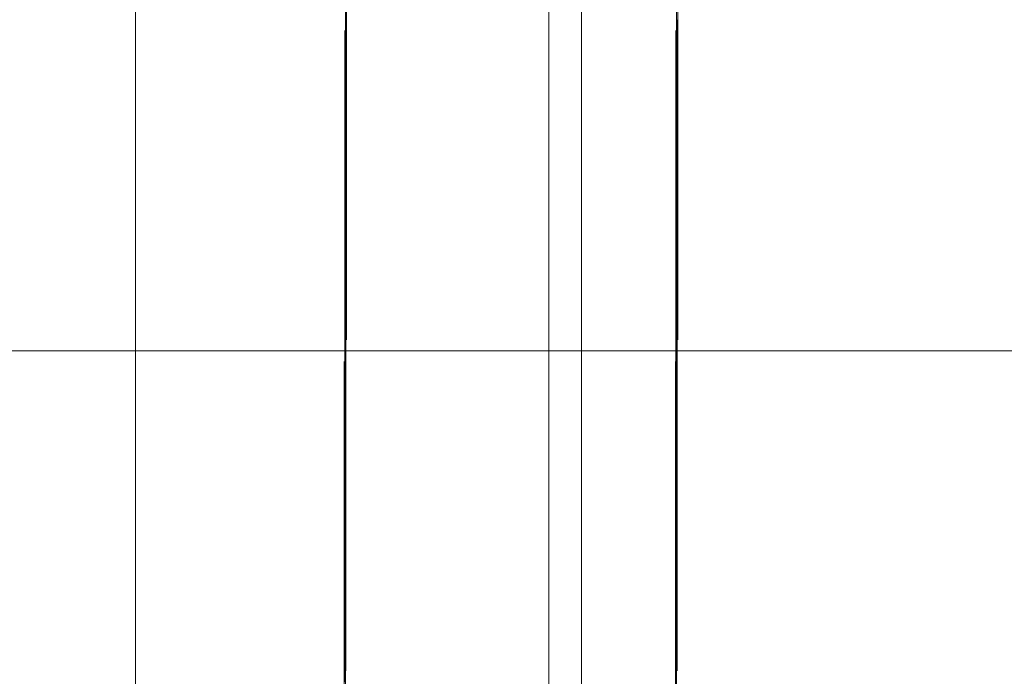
# Model space of a CAD drawing. Header units: millimetres. Extents: x -50 to 901, y -50 to 714.
# Tile 50 of 186: x -1 to 8, y -7 to -1. Entities that reach past the tile are written whole.
import ezdxf

# ---------------------------------------------------------------- set-up
doc = ezdxf.new("R2010")
doc.units = ezdxf.units.MM

# ---------------------------------------------------------------- blocks, each defined once
blk = doc.blocks.new('SW_CENTERMARKSYMBOL_0')
at = {"color": 0, "linetype": 'Continuous', "lineweight": 18}
blk.add_line((0, 0), (0, -5), dxfattribs=at)
blk = doc.blocks.new('SW_CENTERMARKSYMBOL_23')
at = {"color": 0, "linetype": 'Continuous', "lineweight": 18}
for p, q in [((0, 5), (0, 5.9011)), ((0, 0), (0, 5))]:
    blk.add_line(p, q, dxfattribs=at)
blk = doc.blocks.new('SW_CENTERMARKSYMBOL_24')
at = {"color": 0, "linetype": 'Continuous', "lineweight": 18}
for p, q in [((0, 5), (0, 5.9011)), ((0, 0), (0, 5))]:
    blk.add_line(p, q, dxfattribs=at)
blk = doc.blocks.new('SW_CENTERMARKSYMBOL_27')
at = {"color": 0, "linetype": 'Continuous', "lineweight": 18}
for p, q in [((0, 0), (0, 5)), ((-5, 0), (-5.9011, 0)), ((0, 0), (-5, 0)), ((0, 0), (0, -5)), ((0, 0), (5, 0))]:
    blk.add_line(p, q, dxfattribs=at)
blk = doc.blocks.new('SW_CENTERMARKSYMBOL_28')
at = {"color": 0, "linetype": 'Continuous', "lineweight": 18}
for p, q in [((0, 0), (0, 5)), ((0, 0), (-5, 0)), ((0, 0), (0, -5)), ((0, 0), (5, 0)), ((5, 0), (5.9011, 0))]:
    blk.add_line(p, q, dxfattribs=at)
blk = doc.blocks.new('SW_CENTERMARKSYMBOL_29')
at = {"color": 0, "linetype": 'Continuous', "lineweight": 18}
for p, q in [((0, 0), (5, 0)), ((5, 0), (5.9011, 0))]:
    blk.add_line(p, q, dxfattribs=at)
blk = doc.blocks.new('SW_CENTERMARKSYMBOL_30')
at = {"color": 0, "linetype": 'Continuous', "lineweight": 18}
for p, q in [((0, 0), (5, 0)), ((5, 0), (5.9011, 0))]:
    blk.add_line(p, q, dxfattribs=at)
blk = doc.blocks.new('SW_CENTERMARKSYMBOL_35')
at = {"color": 0, "linetype": 'Continuous', "lineweight": 18}
for p, q in [((0, 5), (0, 5.9011)), ((0, 0), (0, 5))]:
    blk.add_line(p, q, dxfattribs=at)
blk = doc.blocks.new('SW_CENTERMARKSYMBOL_36')
at = {"color": 0, "linetype": 'Continuous', "lineweight": 18}
for p, q in [((0, 5), (0, 5.9011)), ((0, 0), (0, 5))]:
    blk.add_line(p, q, dxfattribs=at)
blk = doc.blocks.new('SW_CENTERMARKSYMBOL_78')
at = {"color": 0, "linetype": 'Continuous', "lineweight": 18}
for p, q in [((0, 0), (0, -5)), ((0, -5), (0, -5.9011))]:
    blk.add_line(p, q, dxfattribs=at)
blk = doc.blocks.new('SW_CENTERMARKSYMBOL_79')
at = {"color": 0, "linetype": 'Continuous', "lineweight": 18}
for p, q in [((0, 0), (0, -5)), ((0, -5), (0, -5.9011))]:
    blk.add_line(p, q, dxfattribs=at)
blk = doc.blocks.new('SW_CENTERMARKSYMBOL_84')
at = {"color": 0, "linetype": 'Continuous', "lineweight": 18}
for p, q in [((-5, 0), (-5.9011, 0)), ((0, 0), (-5, 0))]:
    blk.add_line(p, q, dxfattribs=at)
blk = doc.blocks.new('SW_CENTERMARKSYMBOL_85')
at = {"color": 0, "linetype": 'Continuous', "lineweight": 18}
for p, q in [((-5, 0), (-5.9011, 0)), ((0, 0), (-5, 0))]:
    blk.add_line(p, q, dxfattribs=at)
blk = doc.blocks.new('SW_CENTERMARKSYMBOL_93')
at = {"color": 0, "linetype": 'Continuous', "lineweight": 18}
for p, q in [((0, 0), (0, -5)), ((0, -5), (0, -5.9011))]:
    blk.add_line(p, q, dxfattribs=at)
blk = doc.blocks.new('SW_CENTERMARKSYMBOL_94')
at = {"color": 0, "linetype": 'Continuous', "lineweight": 18}
for p, q in [((0, 0), (0, -5)), ((0, -5), (0, -5.9011))]:
    blk.add_line(p, q, dxfattribs=at)
blk = doc.blocks.new('SW_CENTERMARKSYMBOL_554')
at = {"color": 0, "linetype": 'Continuous', "lineweight": 18}
for p, q in [((0, 5), (0, 7)), ((0, 0), (0, 5))]:
    blk.add_line(p, q, dxfattribs=at)
blk = doc.blocks.new('SW_CENTERMARKSYMBOL_556')
at = {"color": 0, "linetype": 'Continuous', "lineweight": 18}
for p, q in [((0, 0), (0, -5)), ((0, -5), (0, -8))]:
    blk.add_line(p, q, dxfattribs=at)
blk = doc.blocks.new('SW_CENTERMARKSYMBOL_559')
at = {"color": 0, "linetype": 'Continuous', "lineweight": 18}
for p, q in [((0, 5), (0, 8)), ((0, 0), (0, 5))]:
    blk.add_line(p, q, dxfattribs=at)
blk = doc.blocks.new('SW_CENTERMARKSYMBOL_563')
at = {"color": 0, "linetype": 'Continuous', "lineweight": 18}
blk.add_line((0, 0), (0, -5), dxfattribs=at)
blk = doc.blocks.new('SW_CENTERMARKSYMBOL_586')
at = {"color": 0, "linetype": 'Continuous', "lineweight": 18}
for p, q in [((0, 5), (0, 5.9011)), ((0, 0), (0, 5))]:
    blk.add_line(p, q, dxfattribs=at)
blk = doc.blocks.new('SW_CENTERMARKSYMBOL_587')
at = {"color": 0, "linetype": 'Continuous', "lineweight": 18}
for p, q in [((0, 5), (0, 5.9011)), ((0, 0), (0, 5))]:
    blk.add_line(p, q, dxfattribs=at)
blk = doc.blocks.new('SW_CENTERMARKSYMBOL_590')
at = {"color": 0, "linetype": 'Continuous', "lineweight": 18}
for p, q in [((0, 0), (0, 5)), ((-5, 0), (-5.9011, 0)), ((0, 0), (-5, 0)), ((0, 0), (0, -5)), ((0, 0), (5, 0))]:
    blk.add_line(p, q, dxfattribs=at)
blk = doc.blocks.new('SW_CENTERMARKSYMBOL_591')
at = {"color": 0, "linetype": 'Continuous', "lineweight": 18}
for p, q in [((0, 0), (0, 5)), ((0, 0), (-5, 0)), ((0, 0), (0, -5)), ((0, 0), (5, 0)), ((5, 0), (5.9011, 0))]:
    blk.add_line(p, q, dxfattribs=at)
blk = doc.blocks.new('SW_CENTERMARKSYMBOL_592')
at = {"color": 0, "linetype": 'Continuous', "lineweight": 18}
for p, q in [((0, 0), (5, 0)), ((5, 0), (5.9011, 0))]:
    blk.add_line(p, q, dxfattribs=at)
blk = doc.blocks.new('SW_CENTERMARKSYMBOL_593')
at = {"color": 0, "linetype": 'Continuous', "lineweight": 18}
for p, q in [((0, 0), (5, 0)), ((5, 0), (5.9011, 0))]:
    blk.add_line(p, q, dxfattribs=at)
blk = doc.blocks.new('SW_CENTERMARKSYMBOL_598')
at = {"color": 0, "linetype": 'Continuous', "lineweight": 18}
for p, q in [((0, 5), (0, 5.9011)), ((0, 0), (0, 5))]:
    blk.add_line(p, q, dxfattribs=at)
blk = doc.blocks.new('SW_CENTERMARKSYMBOL_599')
at = {"color": 0, "linetype": 'Continuous', "lineweight": 18}
for p, q in [((0, 5), (0, 5.9011)), ((0, 0), (0, 5))]:
    blk.add_line(p, q, dxfattribs=at)
blk = doc.blocks.new('SW_CENTERMARKSYMBOL_641')
at = {"color": 0, "linetype": 'Continuous', "lineweight": 18}
for p, q in [((0, 0), (0, -5)), ((0, -5), (0, -5.9011))]:
    blk.add_line(p, q, dxfattribs=at)
blk = doc.blocks.new('SW_CENTERMARKSYMBOL_642')
at = {"color": 0, "linetype": 'Continuous', "lineweight": 18}
for p, q in [((0, 0), (0, -5)), ((0, -5), (0, -5.9011))]:
    blk.add_line(p, q, dxfattribs=at)
blk = doc.blocks.new('SW_CENTERMARKSYMBOL_647')
at = {"color": 0, "linetype": 'Continuous', "lineweight": 18}
for p, q in [((-5, 0), (-5.9011, 0)), ((0, 0), (-5, 0))]:
    blk.add_line(p, q, dxfattribs=at)
blk = doc.blocks.new('SW_CENTERMARKSYMBOL_648')
at = {"color": 0, "linetype": 'Continuous', "lineweight": 18}
for p, q in [((-5, 0), (-5.9011, 0)), ((0, 0), (-5, 0))]:
    blk.add_line(p, q, dxfattribs=at)
blk = doc.blocks.new('SW_CENTERMARKSYMBOL_656')
at = {"color": 0, "linetype": 'Continuous', "lineweight": 18}
for p, q in [((0, 0), (0, -5)), ((0, -5), (0, -5.9011))]:
    blk.add_line(p, q, dxfattribs=at)
blk = doc.blocks.new('SW_CENTERMARKSYMBOL_657')
at = {"color": 0, "linetype": 'Continuous', "lineweight": 18}
for p, q in [((0, 0), (0, -5)), ((0, -5), (0, -5.9011))]:
    blk.add_line(p, q, dxfattribs=at)
blk = doc.blocks.new('SW_CENTERMARKSYMBOL_1117')
at = {"color": 0, "linetype": 'Continuous', "lineweight": 18}
for p, q in [((0, 5), (0, 7)), ((0, 0), (0, 5))]:
    blk.add_line(p, q, dxfattribs=at)
blk = doc.blocks.new('SW_CENTERMARKSYMBOL_1119')
at = {"color": 0, "linetype": 'Continuous', "lineweight": 18}
for p, q in [((0, 0), (0, -5)), ((0, -5), (0, -8))]:
    blk.add_line(p, q, dxfattribs=at)
blk = doc.blocks.new('SW_CENTERMARKSYMBOL_1122')
at = {"color": 0, "linetype": 'Continuous', "lineweight": 18}
for p, q in [((0, 5), (0, 8)), ((0, 0), (0, 5))]:
    blk.add_line(p, q, dxfattribs=at)
blk = doc.blocks.new('SW_CENTERMARKSYMBOL_1126')
at = {"color": 0, "linetype": 'Continuous', "lineweight": 18}
blk.add_line((0, 0), (0, -5), dxfattribs=at)
blk = doc.blocks.new('SW_CENTERMARKSYMBOL_1149')
at = {"color": 0, "linetype": 'Continuous', "lineweight": 18}
for p, q in [((0, 5), (0, 5.9011)), ((0, 0), (0, 5))]:
    blk.add_line(p, q, dxfattribs=at)
blk = doc.blocks.new('SW_CENTERMARKSYMBOL_1150')
at = {"color": 0, "linetype": 'Continuous', "lineweight": 18}
for p, q in [((0, 5), (0, 5.9011)), ((0, 0), (0, 5))]:
    blk.add_line(p, q, dxfattribs=at)
blk = doc.blocks.new('SW_CENTERMARKSYMBOL_1153')
at = {"color": 0, "linetype": 'Continuous', "lineweight": 18}
for p, q in [((0, 0), (0, 5)), ((-5, 0), (-5.9011, 0)), ((0, 0), (-5, 0)), ((0, 0), (0, -5)), ((0, 0), (5, 0))]:
    blk.add_line(p, q, dxfattribs=at)
blk = doc.blocks.new('SW_CENTERMARKSYMBOL_1154')
at = {"color": 0, "linetype": 'Continuous', "lineweight": 18}
for p, q in [((0, 0), (0, 5)), ((0, 0), (-5, 0)), ((0, 0), (0, -5)), ((0, 0), (5, 0)), ((5, 0), (5.9011, 0))]:
    blk.add_line(p, q, dxfattribs=at)
blk = doc.blocks.new('SW_CENTERMARKSYMBOL_1155')
at = {"color": 0, "linetype": 'Continuous', "lineweight": 18}
for p, q in [((0, 0), (5, 0)), ((5, 0), (5.9011, 0))]:
    blk.add_line(p, q, dxfattribs=at)
blk = doc.blocks.new('SW_CENTERMARKSYMBOL_1156')
at = {"color": 0, "linetype": 'Continuous', "lineweight": 18}
for p, q in [((0, 0), (5, 0)), ((5, 0), (5.9011, 0))]:
    blk.add_line(p, q, dxfattribs=at)
blk = doc.blocks.new('SW_CENTERMARKSYMBOL_1161')
at = {"color": 0, "linetype": 'Continuous', "lineweight": 18}
for p, q in [((0, 5), (0, 5.9011)), ((0, 0), (0, 5))]:
    blk.add_line(p, q, dxfattribs=at)
blk = doc.blocks.new('SW_CENTERMARKSYMBOL_1162')
at = {"color": 0, "linetype": 'Continuous', "lineweight": 18}
for p, q in [((0, 5), (0, 5.9011)), ((0, 0), (0, 5))]:
    blk.add_line(p, q, dxfattribs=at)
blk = doc.blocks.new('SW_CENTERMARKSYMBOL_1204')
at = {"color": 0, "linetype": 'Continuous', "lineweight": 18}
for p, q in [((0, 0), (0, -5)), ((0, -5), (0, -5.9011))]:
    blk.add_line(p, q, dxfattribs=at)
blk = doc.blocks.new('SW_CENTERMARKSYMBOL_1205')
at = {"color": 0, "linetype": 'Continuous', "lineweight": 18}
for p, q in [((0, 0), (0, -5)), ((0, -5), (0, -5.9011))]:
    blk.add_line(p, q, dxfattribs=at)
blk = doc.blocks.new('SW_CENTERMARKSYMBOL_1210')
at = {"color": 0, "linetype": 'Continuous', "lineweight": 18}
for p, q in [((-5, 0), (-5.9011, 0)), ((0, 0), (-5, 0))]:
    blk.add_line(p, q, dxfattribs=at)
blk = doc.blocks.new('SW_CENTERMARKSYMBOL_1211')
at = {"color": 0, "linetype": 'Continuous', "lineweight": 18}
for p, q in [((-5, 0), (-5.9011, 0)), ((0, 0), (-5, 0))]:
    blk.add_line(p, q, dxfattribs=at)
blk = doc.blocks.new('SW_CENTERMARKSYMBOL_1219')
at = {"color": 0, "linetype": 'Continuous', "lineweight": 18}
for p, q in [((0, 0), (0, -5)), ((0, -5), (0, -5.9011))]:
    blk.add_line(p, q, dxfattribs=at)
blk = doc.blocks.new('SW_CENTERMARKSYMBOL_1220')
at = {"color": 0, "linetype": 'Continuous', "lineweight": 18}
for p, q in [((0, 0), (0, -5)), ((0, -5), (0, -5.9011))]:
    blk.add_line(p, q, dxfattribs=at)
blk = doc.blocks.new('SW_CENTERMARKSYMBOL_1680')
at = {"color": 0, "linetype": 'Continuous', "lineweight": 18}
for p, q in [((0, 5), (0, 7)), ((0, 0), (0, 5))]:
    blk.add_line(p, q, dxfattribs=at)
blk = doc.blocks.new('SW_CENTERMARKSYMBOL_1682')
at = {"color": 0, "linetype": 'Continuous', "lineweight": 18}
for p, q in [((0, 0), (0, -5)), ((0, -5), (0, -8))]:
    blk.add_line(p, q, dxfattribs=at)
blk = doc.blocks.new('SW_CENTERMARKSYMBOL_1685')
at = {"color": 0, "linetype": 'Continuous', "lineweight": 18}
for p, q in [((0, 5), (0, 8)), ((0, 0), (0, 5))]:
    blk.add_line(p, q, dxfattribs=at)
blk = doc.blocks.new('SW_CENTERMARKSYMBOL_1689')
at = {"color": 0, "linetype": 'Continuous', "lineweight": 18}
blk.add_line((0, 0), (0, -5), dxfattribs=at)
blk = doc.blocks.new('SW_CENTERMARKSYMBOL_1712')
at = {"color": 0, "linetype": 'Continuous', "lineweight": 18}
for p, q in [((0, 5), (0, 5.9011)), ((0, 0), (0, 5))]:
    blk.add_line(p, q, dxfattribs=at)
blk = doc.blocks.new('SW_CENTERMARKSYMBOL_1713')
at = {"color": 0, "linetype": 'Continuous', "lineweight": 18}
for p, q in [((0, 5), (0, 5.9011)), ((0, 0), (0, 5))]:
    blk.add_line(p, q, dxfattribs=at)
blk = doc.blocks.new('SW_CENTERMARKSYMBOL_1716')
at = {"color": 0, "linetype": 'Continuous', "lineweight": 18}
for p, q in [((0, 0), (0, 5)), ((-5, 0), (-5.9011, 0)), ((0, 0), (-5, 0)), ((0, 0), (0, -5)), ((0, 0), (5, 0))]:
    blk.add_line(p, q, dxfattribs=at)
blk = doc.blocks.new('SW_CENTERMARKSYMBOL_1717')
at = {"color": 0, "linetype": 'Continuous', "lineweight": 18}
for p, q in [((0, 0), (0, 5)), ((0, 0), (-5, 0)), ((0, 0), (0, -5)), ((0, 0), (5, 0)), ((5, 0), (5.9011, 0))]:
    blk.add_line(p, q, dxfattribs=at)
blk = doc.blocks.new('SW_CENTERMARKSYMBOL_1718')
at = {"color": 0, "linetype": 'Continuous', "lineweight": 18}
for p, q in [((0, 0), (5, 0)), ((5, 0), (5.9011, 0))]:
    blk.add_line(p, q, dxfattribs=at)
blk = doc.blocks.new('SW_CENTERMARKSYMBOL_1719')
at = {"color": 0, "linetype": 'Continuous', "lineweight": 18}
for p, q in [((0, 0), (5, 0)), ((5, 0), (5.9011, 0))]:
    blk.add_line(p, q, dxfattribs=at)
blk = doc.blocks.new('SW_CENTERMARKSYMBOL_1724')
at = {"color": 0, "linetype": 'Continuous', "lineweight": 18}
for p, q in [((0, 5), (0, 5.9011)), ((0, 0), (0, 5))]:
    blk.add_line(p, q, dxfattribs=at)
blk = doc.blocks.new('SW_CENTERMARKSYMBOL_1725')
at = {"color": 0, "linetype": 'Continuous', "lineweight": 18}
for p, q in [((0, 5), (0, 5.9011)), ((0, 0), (0, 5))]:
    blk.add_line(p, q, dxfattribs=at)
blk = doc.blocks.new('SW_CENTERMARKSYMBOL_1767')
at = {"color": 0, "linetype": 'Continuous', "lineweight": 18}
for p, q in [((0, 0), (0, -5)), ((0, -5), (0, -5.9011))]:
    blk.add_line(p, q, dxfattribs=at)
blk = doc.blocks.new('SW_CENTERMARKSYMBOL_1768')
at = {"color": 0, "linetype": 'Continuous', "lineweight": 18}
for p, q in [((0, 0), (0, -5)), ((0, -5), (0, -5.9011))]:
    blk.add_line(p, q, dxfattribs=at)
blk = doc.blocks.new('SW_CENTERMARKSYMBOL_1773')
at = {"color": 0, "linetype": 'Continuous', "lineweight": 18}
for p, q in [((-5, 0), (-5.9011, 0)), ((0, 0), (-5, 0))]:
    blk.add_line(p, q, dxfattribs=at)
blk = doc.blocks.new('SW_CENTERMARKSYMBOL_1774')
at = {"color": 0, "linetype": 'Continuous', "lineweight": 18}
for p, q in [((-5, 0), (-5.9011, 0)), ((0, 0), (-5, 0))]:
    blk.add_line(p, q, dxfattribs=at)
blk = doc.blocks.new('SW_CENTERMARKSYMBOL_1782')
at = {"color": 0, "linetype": 'Continuous', "lineweight": 18}
for p, q in [((0, 0), (0, -5)), ((0, -5), (0, -5.9011))]:
    blk.add_line(p, q, dxfattribs=at)
blk = doc.blocks.new('SW_CENTERMARKSYMBOL_1783')
at = {"color": 0, "linetype": 'Continuous', "lineweight": 18}
for p, q in [((0, 0), (0, -5)), ((0, -5), (0, -5.9011))]:
    blk.add_line(p, q, dxfattribs=at)
blk = doc.blocks.new('SW_CENTERMARKSYMBOL_2243')
at = {"color": 0, "linetype": 'Continuous', "lineweight": 18}
for p, q in [((0, 5), (0, 7)), ((0, 0), (0, 5))]:
    blk.add_line(p, q, dxfattribs=at)
blk = doc.blocks.new('SW_CENTERMARKSYMBOL_2245')
at = {"color": 0, "linetype": 'Continuous', "lineweight": 18}
for p, q in [((0, 0), (0, -5)), ((0, -5), (0, -8))]:
    blk.add_line(p, q, dxfattribs=at)
blk = doc.blocks.new('SW_CENTERMARKSYMBOL_2248')
at = {"color": 0, "linetype": 'Continuous', "lineweight": 18}
for p, q in [((0, 5), (0, 8)), ((0, 0), (0, 5))]:
    blk.add_line(p, q, dxfattribs=at)
blk = doc.blocks.new('SW_CENTERMARKSYMBOL_2252')
at = {"color": 0, "linetype": 'Continuous', "lineweight": 18}
blk.add_line((0, 0), (0, -5), dxfattribs=at)
blk = doc.blocks.new('SW_CENTERMARKSYMBOL_2275')
at = {"color": 0, "linetype": 'Continuous', "lineweight": 18}
for p, q in [((0, 5), (0, 5.9011)), ((0, 0), (0, 5))]:
    blk.add_line(p, q, dxfattribs=at)
blk = doc.blocks.new('SW_CENTERMARKSYMBOL_2276')
at = {"color": 0, "linetype": 'Continuous', "lineweight": 18}
for p, q in [((0, 5), (0, 5.9011)), ((0, 0), (0, 5))]:
    blk.add_line(p, q, dxfattribs=at)
blk = doc.blocks.new('SW_CENTERMARKSYMBOL_2279')
at = {"color": 0, "linetype": 'Continuous', "lineweight": 18}
for p, q in [((0, 0), (0, 5)), ((-5, 0), (-5.9011, 0)), ((0, 0), (-5, 0)), ((0, 0), (0, -5)), ((0, 0), (5, 0))]:
    blk.add_line(p, q, dxfattribs=at)
blk = doc.blocks.new('SW_CENTERMARKSYMBOL_2280')
at = {"color": 0, "linetype": 'Continuous', "lineweight": 18}
for p, q in [((0, 0), (0, 5)), ((0, 0), (-5, 0)), ((0, 0), (0, -5)), ((0, 0), (5, 0)), ((5, 0), (5.9011, 0))]:
    blk.add_line(p, q, dxfattribs=at)
blk = doc.blocks.new('SW_CENTERMARKSYMBOL_2281')
at = {"color": 0, "linetype": 'Continuous', "lineweight": 18}
for p, q in [((0, 0), (5, 0)), ((5, 0), (5.9011, 0))]:
    blk.add_line(p, q, dxfattribs=at)
blk = doc.blocks.new('SW_CENTERMARKSYMBOL_2282')
at = {"color": 0, "linetype": 'Continuous', "lineweight": 18}
for p, q in [((0, 0), (5, 0)), ((5, 0), (5.9011, 0))]:
    blk.add_line(p, q, dxfattribs=at)
blk = doc.blocks.new('SW_CENTERMARKSYMBOL_2287')
at = {"color": 0, "linetype": 'Continuous', "lineweight": 18}
for p, q in [((0, 5), (0, 5.9011)), ((0, 0), (0, 5))]:
    blk.add_line(p, q, dxfattribs=at)
blk = doc.blocks.new('SW_CENTERMARKSYMBOL_2288')
at = {"color": 0, "linetype": 'Continuous', "lineweight": 18}
for p, q in [((0, 5), (0, 5.9011)), ((0, 0), (0, 5))]:
    blk.add_line(p, q, dxfattribs=at)
blk = doc.blocks.new('SW_CENTERMARKSYMBOL_2330')
at = {"color": 0, "linetype": 'Continuous', "lineweight": 18}
for p, q in [((0, 0), (0, -5)), ((0, -5), (0, -5.9011))]:
    blk.add_line(p, q, dxfattribs=at)
blk = doc.blocks.new('SW_CENTERMARKSYMBOL_2331')
at = {"color": 0, "linetype": 'Continuous', "lineweight": 18}
for p, q in [((0, 0), (0, -5)), ((0, -5), (0, -5.9011))]:
    blk.add_line(p, q, dxfattribs=at)
blk = doc.blocks.new('SW_CENTERMARKSYMBOL_2336')
at = {"color": 0, "linetype": 'Continuous', "lineweight": 18}
for p, q in [((-5, 0), (-5.9011, 0)), ((0, 0), (-5, 0))]:
    blk.add_line(p, q, dxfattribs=at)
blk = doc.blocks.new('SW_CENTERMARKSYMBOL_2337')
at = {"color": 0, "linetype": 'Continuous', "lineweight": 18}
for p, q in [((-5, 0), (-5.9011, 0)), ((0, 0), (-5, 0))]:
    blk.add_line(p, q, dxfattribs=at)
blk = doc.blocks.new('SW_CENTERMARKSYMBOL_2345')
at = {"color": 0, "linetype": 'Continuous', "lineweight": 18}
for p, q in [((0, 0), (0, -5)), ((0, -5), (0, -5.9011))]:
    blk.add_line(p, q, dxfattribs=at)
blk = doc.blocks.new('SW_CENTERMARKSYMBOL_2346')
at = {"color": 0, "linetype": 'Continuous', "lineweight": 18}
for p, q in [((0, 0), (0, -5)), ((0, -5), (0, -5.9011))]:
    blk.add_line(p, q, dxfattribs=at)
blk = doc.blocks.new('SW_CENTERMARKSYMBOL_2806')
at = {"color": 0, "linetype": 'Continuous', "lineweight": 18}
for p, q in [((0, 5), (0, 7)), ((0, 0), (0, 5))]:
    blk.add_line(p, q, dxfattribs=at)
blk = doc.blocks.new('SW_CENTERMARKSYMBOL_2808')
at = {"color": 0, "linetype": 'Continuous', "lineweight": 18}
for p, q in [((0, 0), (0, -5)), ((0, -5), (0, -8))]:
    blk.add_line(p, q, dxfattribs=at)
blk = doc.blocks.new('SW_CENTERMARKSYMBOL_2811')
at = {"color": 0, "linetype": 'Continuous', "lineweight": 18}
for p, q in [((0, 5), (0, 8)), ((0, 0), (0, 5))]:
    blk.add_line(p, q, dxfattribs=at)

msp = doc.modelspace()

# ---------------------------------------------------------------- linework, layer by layer
at = {"color": 7, "linetype": 'Continuous', "lineweight": 25}
for radius in [45, 45, 45, 45, 45, 43.8964, 43.8964, 43.8964, 43.8964, 43.8964, 43.6219, 43.6219, 43.6219, 43.6219, 43.6219, 42.2814, 42.2814, 42.2814, 42.2814, 42.2814, 35.2814, 35.2814, 35.2814, 35.2814, 35.2814, 33.2814, 33.2814, 33.2814, 33.2814, 33.2814, 15, 15, 15, 15, 15]:
    msp.add_circle((0, 0), radius, dxfattribs=at)
msp.add_arc((0, 0), 50, 274.01152, 355.98848, dxfattribs=at)
msp.add_arc((0, 0), 50, 274.01152, 355.98848, dxfattribs=at)
msp.add_arc((0, 0), 50, 274.01152, 355.98848, dxfattribs=at)
msp.add_arc((0, 0), 50, 274.01152, 355.98848, dxfattribs=at)
msp.add_arc((0, 0), 50, 274.01152, 355.98848, dxfattribs=at)

# ---------------------------------------------------------------- block references
at = {"color": 7, "linetype": 'Continuous', "lineweight": 18}
for name, p in [('SW_CENTERMARKSYMBOL_0', (0, 0)), ('SW_CENTERMARKSYMBOL_563', (0, 0)), ('SW_CENTERMARKSYMBOL_1126', (0, 0)), ('SW_CENTERMARKSYMBOL_1689', (0, 0)), ('SW_CENTERMARKSYMBOL_2252', (0, 0)), ('SW_CENTERMARKSYMBOL_556', (4.0404, 0.0088)), ('SW_CENTERMARKSYMBOL_1119', (4.0404, 0.0088)), ('SW_CENTERMARKSYMBOL_1682', (4.0404, 0.0088)), ('SW_CENTERMARKSYMBOL_2245', (4.0404, 0.0088)), ('SW_CENTERMARKSYMBOL_2808', (4.0404, 0.0088)), ('SW_CENTERMARKSYMBOL_94', (1.9124, 1.9289)), ('SW_CENTERMARKSYMBOL_657', (1.9124, 1.9289)), ('SW_CENTERMARKSYMBOL_1220', (1.9124, 1.9289)), ('SW_CENTERMARKSYMBOL_1783', (1.9124, 1.9289)), ('SW_CENTERMARKSYMBOL_2346', (1.9124, 1.9289)), ('SW_CENTERMARKSYMBOL_93', (4.9124, 1.9289)), ('SW_CENTERMARKSYMBOL_656', (4.9124, 1.9289)), ('SW_CENTERMARKSYMBOL_1219', (4.9124, 1.9289)), ('SW_CENTERMARKSYMBOL_1782', (4.9124, 1.9289)), ('SW_CENTERMARKSYMBOL_2345', (4.9124, 1.9289)), ('SW_CENTERMARKSYMBOL_79', (1.9071, -1.0711)), ('SW_CENTERMARKSYMBOL_642', (1.9071, -1.0711)), ('SW_CENTERMARKSYMBOL_1205', (1.9071, -1.0711)), ('SW_CENTERMARKSYMBOL_1768', (1.9071, -1.0711)), ('SW_CENTERMARKSYMBOL_2331', (1.9071, -1.0711)), ('SW_CENTERMARKSYMBOL_78', (4.9071, -1.0711)), ('SW_CENTERMARKSYMBOL_641', (4.9071, -1.0711)), ('SW_CENTERMARKSYMBOL_1204', (4.9071, -1.0711)), ('SW_CENTERMARKSYMBOL_1767', (4.9071, -1.0711)), ('SW_CENTERMARKSYMBOL_2330', (4.9071, -1.0711)), ('SW_CENTERMARKSYMBOL_30', (-4.0982, -4.0711)), ('SW_CENTERMARKSYMBOL_593', (-4.0982, -4.0711)), ('SW_CENTERMARKSYMBOL_1156', (-4.0982, -4.0711)), ('SW_CENTERMARKSYMBOL_1719', (-4.0982, -4.0711)), ('SW_CENTERMARKSYMBOL_2282', (-4.0982, -4.0711)), ('SW_CENTERMARKSYMBOL_29', (-1.0982, -4.0711)), ('SW_CENTERMARKSYMBOL_592', (-1.0982, -4.0711)), ('SW_CENTERMARKSYMBOL_1155', (-1.0982, -4.0711)), ('SW_CENTERMARKSYMBOL_1718', (-1.0982, -4.0711)), ('SW_CENTERMARKSYMBOL_2281', (-1.0982, -4.0711)), ('SW_CENTERMARKSYMBOL_28', (1.9018, -4.0711)), ('SW_CENTERMARKSYMBOL_591', (1.9018, -4.0711)), ('SW_CENTERMARKSYMBOL_1154', (1.9018, -4.0711)), ('SW_CENTERMARKSYMBOL_1717', (1.9018, -4.0711)), ('SW_CENTERMARKSYMBOL_2280', (1.9018, -4.0711)), ('SW_CENTERMARKSYMBOL_27', (4.9018, -4.0711)), ('SW_CENTERMARKSYMBOL_590', (4.9018, -4.0711)), ('SW_CENTERMARKSYMBOL_1153', (4.9018, -4.0711)), ('SW_CENTERMARKSYMBOL_1716', (4.9018, -4.0711)), ('SW_CENTERMARKSYMBOL_2279', (4.9018, -4.0711)), ('SW_CENTERMARKSYMBOL_84', (7.9018, -4.0711)), ('SW_CENTERMARKSYMBOL_647', (7.9018, -4.0711)), ('SW_CENTERMARKSYMBOL_1210', (7.9018, -4.0711)), ('SW_CENTERMARKSYMBOL_1773', (7.9018, -4.0711)), ('SW_CENTERMARKSYMBOL_2336', (7.9018, -4.0711)), ('SW_CENTERMARKSYMBOL_85', (10.9018, -4.0711)), ('SW_CENTERMARKSYMBOL_648', (10.9018, -4.0711)), ('SW_CENTERMARKSYMBOL_1211', (10.9018, -4.0711)), ('SW_CENTERMARKSYMBOL_1774', (10.9018, -4.0711)), ('SW_CENTERMARKSYMBOL_2337', (10.9018, -4.0711)), ('SW_CENTERMARKSYMBOL_559', (3.7459, -8.3206)), ('SW_CENTERMARKSYMBOL_1122', (3.7459, -8.3206)), ('SW_CENTERMARKSYMBOL_1685', (3.7459, -8.3206)), ('SW_CENTERMARKSYMBOL_2248', (3.7459, -8.3206)), ('SW_CENTERMARKSYMBOL_2811', (3.7459, -8.3206)), ('SW_CENTERMARKSYMBOL_35', (1.8964, -7.0711)), ('SW_CENTERMARKSYMBOL_598', (1.8964, -7.0711)), ('SW_CENTERMARKSYMBOL_1161', (1.8964, -7.0711)), ('SW_CENTERMARKSYMBOL_1724', (1.8964, -7.0711)), ('SW_CENTERMARKSYMBOL_2287', (1.8964, -7.0711)), ('SW_CENTERMARKSYMBOL_36', (4.8964, -7.0711)), ('SW_CENTERMARKSYMBOL_599', (4.8964, -7.0711)), ('SW_CENTERMARKSYMBOL_1162', (4.8964, -7.0711)), ('SW_CENTERMARKSYMBOL_1725', (4.8964, -7.0711)), ('SW_CENTERMARKSYMBOL_2288', (4.8964, -7.0711)), ('SW_CENTERMARKSYMBOL_554', (0, -10)), ('SW_CENTERMARKSYMBOL_1117', (0, -10)), ('SW_CENTERMARKSYMBOL_1680', (0, -10)), ('SW_CENTERMARKSYMBOL_2243', (0, -10)), ('SW_CENTERMARKSYMBOL_2806', (0, -10)), ('SW_CENTERMARKSYMBOL_24', (1.8911, -10.071)), ('SW_CENTERMARKSYMBOL_587', (1.8911, -10.071)), ('SW_CENTERMARKSYMBOL_1150', (1.8911, -10.071)), ('SW_CENTERMARKSYMBOL_1713', (1.8911, -10.071)), ('SW_CENTERMARKSYMBOL_2276', (1.8911, -10.071)), ('SW_CENTERMARKSYMBOL_23', (4.8911, -10.071)), ('SW_CENTERMARKSYMBOL_586', (4.8911, -10.071)), ('SW_CENTERMARKSYMBOL_1149', (4.8911, -10.071)), ('SW_CENTERMARKSYMBOL_1712', (4.8911, -10.071)), ('SW_CENTERMARKSYMBOL_2275', (4.8911, -10.071))]:
    msp.add_blockref(name, p, dxfattribs=at)

doc.saveas('drawing.dxf')
